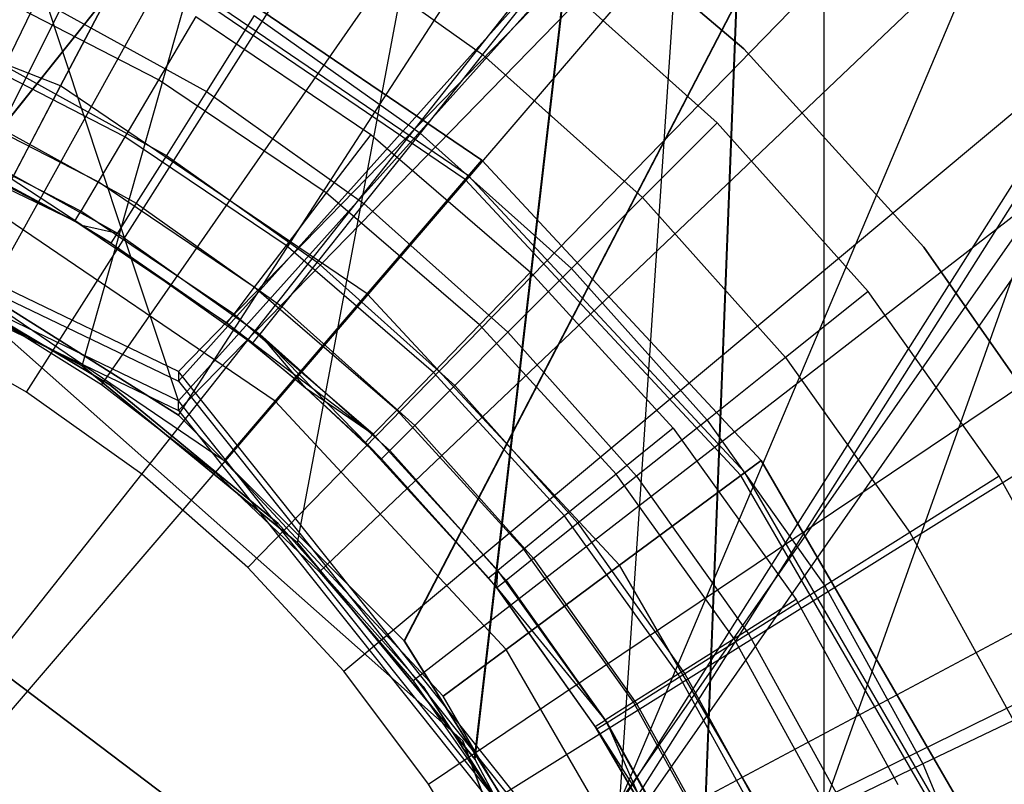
# Model space of a CAD drawing. Extents: x 0.1 to 16.1, y -7 to 7.
# Tile 70 of 108: x 8.234 to 8.441, y 0.161 to 0.322. Entities that reach past the tile are written whole.
import ezdxf

# ---------------------------------------------------------------- set-up
doc = ezdxf.new("R2010")
doc.units = 0
doc.header["$LTSCALE"] = 2.54
doc.layers.get('0').update_dxf_attribs({"color": 13, "linetype": 'CONTINUOUS'})

# ---------------------------------------------------------------- blocks, each defined once
blk = doc.blocks.new('DROPS_WOOD_C_PM_STL')
at = {"color": 0}
for p, q in [((8.26705, 0.24817, 29.36883), (8.81815, 0.81361, 29.40106)), ((8.26705, 0.24817, 29.36883), (8.81815, 0.81361, 29.40106)), ((8.35029, 0.14379, 29.37116), (8.81815, 0.81361, 29.40106)), ((8.35029, 0.14379, 29.37116), (8.81815, 0.81361, 29.40106)), ((8.26705, 0.24611, 33.37102), (8.77459, 0.81153, 33.4277)), ((8.26705, 0.24611, 33.37102), (8.77459, 0.81153, 33.4277)), ((8.35029, 0.14172, 33.37573), (8.77459, 0.81153, 33.4277)), ((8.35029, 0.14172, 33.37573), (8.77459, 0.81153, 33.4277)), ((8.26705, 0.24199, 41.36227), (8.08, 0.80744, 41.36693)), ((8.26705, 0.24199, 41.36227), (8.08, 0.80744, 41.36693)), ((8.26705, 0.24199, 41.36227), (8.77459, 0.80747, 41.30617)), ((8.26705, 0.24199, 41.36227), (8.77459, 0.80747, 41.30617)), ((8.35029, 0.13761, 41.35745), (8.77459, 0.80747, 41.30617)), ((8.35029, 0.13761, 41.35745), (8.77459, 0.80747, 41.30617)), ((8.21007, 0.27479, 16.35262), (8.63361, 0.80445, 16.3768)), ((8.21007, 0.27479, 16.35262), (8.63361, 0.80445, 16.3768)), ((8.21016, 0.27475, 28.3498), (8.63361, 0.80445, 28.32561)), ((8.21016, 0.27475, 28.3498), (8.63361, 0.80445, 28.32561)), ((8.81815, 0.8054, 45.33281), (8.26705, 0.23993, 45.36446)), ((8.81815, 0.8054, 45.33281), (8.26705, 0.23993, 45.36446)), ((8.26705, 0.239, 16.35412), (8.63361, 0.80445, 16.3768)), ((8.26705, 0.239, 16.35412), (8.63361, 0.80445, 16.3768)), ((8.26705, 0.239, 28.34829), (8.63361, 0.80445, 28.32561)), ((8.26705, 0.239, 28.34829), (8.63361, 0.80445, 28.32561)), ((8.31455, 0.1915, 16.35579), (8.63361, 0.80445, 16.3768)), ((8.31455, 0.1915, 16.35579), (8.63361, 0.80445, 16.3768)), ((8.31462, 0.19141, 28.34662), (8.63361, 0.80445, 28.32561)), ((8.31462, 0.19141, 28.34662), (8.63361, 0.80445, 28.32561)), ((8.35029, 0.13555, 45.36202), (8.81815, 0.8054, 45.33281)), ((8.35029, 0.13555, 45.36202), (8.81815, 0.8054, 45.33281)), ((8.35029, 0.13462, 16.3573), (8.63361, 0.80445, 16.3768)), ((8.35029, 0.13462, 16.3573), (8.63361, 0.80445, 16.3768)), ((8.35029, 0.13462, 28.34512), (8.63361, 0.80445, 28.32561)), ((8.35029, 0.13462, 28.34512), (8.63361, 0.80445, 28.32561)), ((8.63361, 0.80445, 16.3768), (8.3725, 0.07111, 16.35834)), ((8.63361, 0.80445, 16.3768), (8.3725, 0.07111, 16.35834)), ((8.24675, 0.24939, 40.87293), (8.40294, 0.8, 40.86198)), ((8.24675, 0.24939, 40.87293), (8.40294, 0.8, 40.86198)), ((8.24676, 0.24938, 33.88088), (8.40294, 0.8, 33.89184)), ((8.24676, 0.24938, 33.88088), (8.40294, 0.8, 33.89184)), ((8.29213, 0.21213, 33.88334), (8.40294, 0.8, 33.89184)), ((8.29213, 0.21213, 33.88334), (8.40294, 0.8, 33.89184)), ((8.29213, 0.21213, 40.87047), (8.40294, 0.8, 40.86198)), ((8.29213, 0.21213, 40.87047), (8.40294, 0.8, 40.86198)), ((8.32939, 0.16674, 40.86801), (8.40294, 0.8, 40.86198)), ((8.32939, 0.16674, 40.86801), (8.40294, 0.8, 40.86198)), ((8.32953, 0.16654, 33.88582), (8.40294, 0.8, 33.89184)), ((8.32953, 0.16654, 33.88582), (8.40294, 0.8, 33.89184)), ((8.35716, 0.11481, 33.8879), (8.40294, 0.8, 33.89184)), ((8.35716, 0.11481, 33.8879), (8.40294, 0.8, 33.89184)), ((8.35716, 0.11481, 40.86592), (8.40294, 0.8, 40.86198)), ((8.35716, 0.11481, 40.86592), (8.40294, 0.8, 40.86198)), ((8.37418, 0.0588, 40.86452), (8.40294, 0.8, 40.86198)), ((8.37418, 0.0588, 40.86452), (8.40294, 0.8, 40.86198)), ((8.40294, 0.8, 33.89184), (8.37425, 0.05845, 33.8893)), ((8.40294, 0.8, 33.89184), (8.37425, 0.05845, 33.8893)), ((8.40294, 0.8, 33.89184), (8.40294, 0, 33.89184)), ((8.40294, 0.8, 33.89184), (8.40294, 0, 33.89184)), ((8.40294, 0.8, 40.86198), (8.40294, 0, 40.86198)), ((8.40294, 0.8, 40.86198), (8.40294, 0, 40.86198)), ((8.3694, 0.52139, 2.22278), (8.22513, 0.26148, 2.19005)), ((8.3694, 0.52139, 2.22278), (8.22513, 0.26148, 2.19005)), ((8.20919, 0.25847, 2.28963), (8.33763, 0.51544, 2.32083)), ((8.20919, 0.25847, 2.28963), (8.33763, 0.51544, 2.32083)), ((8.42066, 0.48944, 2.22278), (8.25084, 0.24545, 2.19005)), ((8.42066, 0.48944, 2.22278), (8.25084, 0.24545, 2.19005)), ((8.23508, 0.24382, 2.28963), (8.38926, 0.48621, 2.32083)), ((8.23508, 0.24382, 2.28963), (8.38926, 0.48621, 2.32083)), ((8.46843, 0.45246, 2.22278), (8.2748, 0.22691, 2.19005)), ((8.46843, 0.45246, 2.22278), (8.2748, 0.22691, 2.19005)), ((8.25933, 0.22658, 2.28963), (8.43762, 0.45184, 2.32083)), ((8.25933, 0.22658, 2.28963), (8.43762, 0.45184, 2.32083)), ((8.28168, 0.20694, 2.28963), (8.48218, 0.41267, 2.32083)), ((8.28168, 0.20694, 2.28963), (8.48218, 0.41267, 2.32083)), ((8.51221, 0.41085, 2.22278), (8.29675, 0.20604, 2.19005)), ((8.51221, 0.41085, 2.22278), (8.29675, 0.20604, 2.19005)), ((8.30189, 0.18511, 2.28963), (8.52248, 0.36913, 2.32083)), ((8.30189, 0.18511, 2.28963), (8.52248, 0.36913, 2.32083)), ((8.55156, 0.36501, 2.22278), (8.31649, 0.18305, 2.19005)), ((8.55156, 0.36501, 2.22278), (8.31649, 0.18305, 2.19005)), ((8.3861, 0.31607, 41.34971), (8.34317, 0.35262, 41.34971)), ((8.34317, 0.35262, 40.84971), (8.3861, 0.31607, 40.84971)), ((8.3861, 0.31607, 41.34971), (8.34317, 0.35262, 41.34971)), ((8.34317, 0.35262, 40.84971), (8.3861, 0.31607, 40.84971)), ((8.3861, 0.31607, 33.88877), (8.34317, 0.35262, 33.88877)), ((8.34317, 0.35262, 33.38877), (8.3861, 0.31607, 33.38877)), ((8.3861, 0.31607, 33.88877), (8.34317, 0.35262, 33.88877)), ((8.34317, 0.35262, 33.38877), (8.3861, 0.31607, 33.38877)), ((8.24224, 0.30832, 213.31155), (8.25952, 0.34115, 213.30308)), ((8.24224, 0.30832, 213.31155), (8.25952, 0.34115, 213.30308)), ((8.25952, 0.34115, 213.47407), (8.24224, 0.30832, 213.4656)), ((8.25952, 0.34115, 213.47407), (8.24224, 0.30832, 213.4656)), ((8.25952, 0.34115, 213.38308), (8.33093, 0.29265, 213.38308)), ((8.33093, 0.29265, 213.30308), (8.25952, 0.34115, 213.30308)), ((8.25952, 0.34115, 213.47407), (8.33093, 0.29265, 213.47407)), ((8.33093, 0.29265, 213.30308), (8.25952, 0.34115, 213.30308)), ((8.25952, 0.34115, 213.47407), (8.33093, 0.29265, 213.47407)), ((8.33093, 0.29265, 213.39407), (8.25952, 0.34115, 213.39407)), ((8.33093, 0.29265, 213.39407), (8.25952, 0.34115, 213.39407)), ((8.25952, 0.34115, 213.38308), (8.33093, 0.29265, 213.38308)), ((8.29427, 0.34102, 14.94223), (8.33111, 0.31488, 14.94223)), ((8.29427, 0.34102, 14.94223), (8.33111, 0.31488, 14.94223)), ((8.24224, 0.30832, 213.31155), (8.16957, 0.33669, 213.31155)), ((8.24224, 0.30832, 213.31155), (8.16957, 0.33669, 213.31155)), ((8.24224, 0.30832, 213.4656), (8.16957, 0.33669, 213.4656)), ((8.24224, 0.30832, 213.4656), (8.16957, 0.33669, 213.4656)), ((8.32744, 0.28858, 213.38735), (8.25702, 0.3364, 213.38735)), ((8.32744, 0.28858, 213.38735), (8.25702, 0.3364, 213.38735)), ((8.32813, 0.28938, 213.39202), (8.25752, 0.33734, 213.39202)), ((8.32813, 0.28938, 213.39202), (8.25752, 0.33734, 213.39202)), ((8.34498, 0.33228, 14.93972), (8.33111, 0.31488, 14.94223)), ((8.34498, 0.33228, 14.93972), (8.33111, 0.31488, 14.94223)), ((8.38052, 0.30052, 14.93972), (8.34498, 0.33228, 14.93972)), ((8.38052, 0.30052, 14.93972), (8.34498, 0.33228, 14.93972)), ((8.26284, 0.30959, 16.33728), (8.22494, 0.32904, 16.33728)), ((8.26284, 0.30959, 16.33728), (8.22494, 0.32904, 16.33728)), ((8.23735, 0.32674, 14.96154), (8.23048, 0.31247, 14.97738)), ((8.23735, 0.32674, 14.96154), (8.23048, 0.31247, 14.97738)), ((8.23735, 0.32674, 14.96154), (8.27294, 0.30707, 14.96154)), ((8.23735, 0.32674, 14.96154), (8.27294, 0.30707, 14.96154)), ((8.2707, 0.32289, 16.33972), (8.26284, 0.30959, 16.33728)), ((8.2707, 0.32289, 16.33972), (8.26284, 0.30959, 16.33728)), ((8.2707, 0.32289, 16.33972), (8.30755, 0.29807, 16.33972)), ((8.2707, 0.32289, 16.33972), (8.30755, 0.29807, 16.33972)), ((8.28303, 0.32312, 14.94963), (8.27294, 0.30707, 14.96154)), ((8.28303, 0.32312, 14.94963), (8.27294, 0.30707, 14.96154)), ((8.28303, 0.32312, 14.94963), (8.31793, 0.29836, 14.94963)), ((8.28303, 0.32312, 14.94963), (8.31793, 0.29836, 14.94963)), ((8.31974, 0.16131, 2.28963), (8.55809, 0.32168, 2.32083)), ((8.31974, 0.16131, 2.28963), (8.55809, 0.32168, 2.32083)), ((8.25575, 0.29759, 16.33018), (8.21932, 0.31628, 16.33018)), ((8.25575, 0.29759, 16.33018), (8.21932, 0.31628, 16.33018)), ((8.58606, 0.31543, 2.22278), (8.33379, 0.15819, 2.19005)), ((8.58606, 0.31543, 2.22278), (8.33379, 0.15819, 2.19005)), ((8.42401, 0.27434, 41.34971), (8.3861, 0.31607, 41.34971)), ((8.3861, 0.31607, 40.84971), (8.42401, 0.27434, 40.84971)), ((8.3861, 0.31607, 41.34971), (8.3861, 0.31607, 40.84971)), ((8.42401, 0.27434, 41.34971), (8.3861, 0.31607, 41.34971)), ((8.3861, 0.31607, 40.84971), (8.42401, 0.27434, 40.84971)), ((8.3861, 0.31607, 41.34971), (8.3861, 0.31607, 40.84971)), ((8.42401, 0.27434, 33.88877), (8.3861, 0.31607, 33.88877)), ((8.3861, 0.31607, 33.38877), (8.42401, 0.27434, 33.38877)), ((8.3861, 0.31607, 33.88877), (8.3861, 0.31607, 33.38877)), ((8.42401, 0.27434, 33.88877), (8.3861, 0.31607, 33.88877)), ((8.3861, 0.31607, 33.38877), (8.42401, 0.27434, 33.38877)), ((8.3861, 0.31607, 33.88877), (8.3861, 0.31607, 33.38877)), ((8.33111, 0.31488, 14.94223), (8.31793, 0.29836, 14.94963)), ((8.33111, 0.31488, 14.94223), (8.31793, 0.29836, 14.94963)), ((8.33111, 0.31488, 14.94223), (8.36479, 0.28479, 14.94223)), ((8.33111, 0.31488, 14.94223), (8.36479, 0.28479, 14.94223)), ((8.23048, 0.31247, 14.97738), (8.26452, 0.29366, 14.97738)), ((8.23048, 0.31247, 14.97738), (8.26452, 0.29366, 14.97738)), ((8.26284, 0.30959, 16.33728), (8.25575, 0.29759, 16.33018)), ((8.26284, 0.30959, 16.33728), (8.25575, 0.29759, 16.33018)), ((8.29817, 0.28579, 16.33728), (8.26284, 0.30959, 16.33728)), ((8.29817, 0.28579, 16.33728), (8.26284, 0.30959, 16.33728)), ((8.22839, 0.28199, 213.33528), (8.24224, 0.30832, 213.31155)), ((8.22839, 0.28199, 213.33528), (8.24224, 0.30832, 213.31155)), ((8.24224, 0.30832, 213.4656), (8.22839, 0.28199, 213.44189)), ((8.24224, 0.30832, 213.4656), (8.22839, 0.28199, 213.44189)), ((8.30678, 0.26449, 213.31155), (8.24224, 0.30832, 213.31155)), ((8.30678, 0.26449, 213.31155), (8.24224, 0.30832, 213.31155)), ((8.30678, 0.26449, 213.4656), (8.24224, 0.30832, 213.4656)), ((8.30678, 0.26449, 213.4656), (8.24224, 0.30832, 213.4656)), ((8.27294, 0.30707, 14.96154), (8.26452, 0.29366, 14.97738)), ((8.27294, 0.30707, 14.96154), (8.26452, 0.29366, 14.97738)), ((8.27294, 0.30707, 14.96154), (8.30611, 0.28353, 14.96154)), ((8.27294, 0.30707, 14.96154), (8.30611, 0.28353, 14.96154)), ((8.26705, 0.24817, 29.36883), (8.14676, 0.3061, 29.36695)), ((8.26705, 0.24817, 29.36883), (8.14676, 0.3061, 29.36695)), ((8.25013, 0.28806, 16.31911), (8.21486, 0.30616, 16.31911)), ((8.25013, 0.28806, 16.31911), (8.21486, 0.30616, 16.31911)), ((8.14676, 0.30404, 33.36723), (8.26705, 0.24611, 33.37102)), ((8.14676, 0.30404, 33.36723), (8.26705, 0.24611, 33.37102)), ((8.24527, 0.27984, 16.28972), (8.1942, 0.30428, 15.03972)), ((8.24527, 0.27984, 16.28972), (8.1942, 0.30428, 15.03972)), ((8.22531, 0.30174, 14.99634), (8.25818, 0.28357, 14.99634)), ((8.22531, 0.30174, 14.99634), (8.25818, 0.28357, 14.99634)), ((8.26705, 0.24199, 41.36227), (8.14676, 0.29992, 41.36612)), ((8.26705, 0.24199, 41.36227), (8.14676, 0.29992, 41.36612)), ((8.24652, 0.28195, 16.30518), (8.212, 0.29966, 16.30518)), ((8.24652, 0.28195, 16.30518), (8.212, 0.29966, 16.30518)), ((8.38052, 0.30052, 14.93972), (8.36479, 0.28479, 14.94223)), ((8.38052, 0.30052, 14.93972), (8.36479, 0.28479, 14.94223)), ((8.41228, 0.26498, 14.93972), (8.38052, 0.30052, 14.93972)), ((8.41228, 0.26498, 14.93972), (8.38052, 0.30052, 14.93972)), ((8.14676, 0.29786, 45.36639), (8.26705, 0.23993, 45.36446)), ((8.14676, 0.29786, 45.36639), (8.26705, 0.23993, 45.36446)), ((8.24527, 0.27984, 16.28972), (8.21101, 0.29742, 16.28972)), ((8.24527, 0.27984, 16.28972), (8.21101, 0.29742, 16.28972)), ((8.25575, 0.29759, 16.33018), (8.25013, 0.28806, 16.31911)), ((8.25575, 0.29759, 16.33018), (8.25013, 0.28806, 16.31911)), ((8.28972, 0.27471, 16.33018), (8.25575, 0.29759, 16.33018)), ((8.28972, 0.27471, 16.33018), (8.25575, 0.29759, 16.33018)), ((8.30755, 0.29807, 16.33972), (8.29817, 0.28579, 16.33728)), ((8.30755, 0.29807, 16.33972), (8.29817, 0.28579, 16.33728)), ((8.31793, 0.29836, 14.94963), (8.30611, 0.28353, 14.96154)), ((8.31793, 0.29836, 14.94963), (8.30611, 0.28353, 14.96154)), ((8.30755, 0.29807, 16.33972), (8.34121, 0.26907, 16.33972)), ((8.30755, 0.29807, 16.33972), (8.34121, 0.26907, 16.33972)), ((8.31793, 0.29836, 14.94963), (8.34984, 0.26984, 14.94963)), ((8.31793, 0.29836, 14.94963), (8.34984, 0.26984, 14.94963)), ((8.24669, 0.279, 15.03972), (8.2221, 0.29507, 15.01747)), ((8.2221, 0.29507, 15.01747), (8.25424, 0.27731, 15.01747)), ((8.24669, 0.279, 15.03972), (8.2221, 0.29507, 15.01747)), ((8.2221, 0.29507, 15.01747), (8.25424, 0.27731, 15.01747)), ((8.22101, 0.29281, 15.03972), (8.24527, 0.27984, 16.28972)), ((8.22101, 0.29281, 15.03972), (8.24669, 0.279, 15.03972)), ((8.22101, 0.29281, 15.03972), (8.24527, 0.27984, 16.28972)), ((8.22101, 0.29281, 15.03972), (8.24669, 0.279, 15.03972)), ((8.26452, 0.29366, 14.97738), (8.25818, 0.28357, 14.99634)), ((8.26452, 0.29366, 14.97738), (8.25818, 0.28357, 14.99634)), ((8.26452, 0.29366, 14.97738), (8.29624, 0.27115, 14.97738)), ((8.26452, 0.29366, 14.97738), (8.29624, 0.27115, 14.97738)), ((8.30678, 0.26449, 213.31155), (8.33093, 0.29265, 213.30308)), ((8.30678, 0.26449, 213.31155), (8.33093, 0.29265, 213.30308)), ((8.33093, 0.29265, 213.47407), (8.30678, 0.26449, 213.4656)), ((8.33093, 0.29265, 213.47407), (8.30678, 0.26449, 213.4656)), ((8.33093, 0.29265, 213.38308), (8.32744, 0.28858, 213.38735)), ((8.33093, 0.29265, 213.38308), (8.32744, 0.28858, 213.38735)), ((8.32813, 0.28938, 213.39202), (8.33093, 0.29265, 213.39407)), ((8.32813, 0.28938, 213.39202), (8.33093, 0.29265, 213.39407)), ((8.33093, 0.29265, 213.38308), (8.38976, 0.22947, 213.38308)), ((8.38976, 0.22947, 213.30308), (8.33093, 0.29265, 213.30308)), ((8.33093, 0.29265, 213.47407), (8.38976, 0.22947, 213.47407)), ((8.38976, 0.22947, 213.30308), (8.33093, 0.29265, 213.30308)), ((8.33093, 0.29265, 213.47407), (8.38976, 0.22947, 213.47407)), ((8.38976, 0.22947, 213.39407), (8.33093, 0.29265, 213.39407)), ((8.38976, 0.22947, 213.39407), (8.33093, 0.29265, 213.39407)), ((8.33093, 0.29265, 213.38308), (8.38976, 0.22947, 213.38308)), ((8.32744, 0.28858, 213.38735), (8.32813, 0.28938, 213.39202)), ((8.32744, 0.28858, 213.38735), (8.32813, 0.28938, 213.39202)), ((8.38545, 0.22628, 213.38735), (8.32744, 0.28858, 213.38735)), ((8.38545, 0.22628, 213.38735), (8.32744, 0.28858, 213.38735)), ((8.38631, 0.22691, 213.39202), (8.32813, 0.28938, 213.39202)), ((8.38631, 0.22691, 213.39202), (8.32813, 0.28938, 213.39202)), ((8.25013, 0.28806, 16.31911), (8.24652, 0.28195, 16.30518)), ((8.25013, 0.28806, 16.31911), (8.24652, 0.28195, 16.30518)), ((8.283, 0.26592, 16.31911), (8.25013, 0.28806, 16.31911)), ((8.283, 0.26592, 16.31911), (8.25013, 0.28806, 16.31911)), ((8.29817, 0.28579, 16.33728), (8.28972, 0.27471, 16.33018)), ((8.29817, 0.28579, 16.33728), (8.28972, 0.27471, 16.33018)), ((8.33044, 0.25798, 16.33728), (8.29817, 0.28579, 16.33728)), ((8.33044, 0.25798, 16.33728), (8.29817, 0.28579, 16.33728)), ((8.36479, 0.28479, 14.94223), (8.34984, 0.26984, 14.94963)), ((8.36479, 0.28479, 14.94223), (8.34984, 0.26984, 14.94963)), ((8.36479, 0.28479, 14.94223), (8.39488, 0.25111, 14.94223)), ((8.36479, 0.28479, 14.94223), (8.39488, 0.25111, 14.94223)), ((8.28742, 0.2419, 213.33528), (8.22839, 0.28199, 213.33528)), ((8.28742, 0.2419, 213.33528), (8.22839, 0.28199, 213.33528)), ((8.28742, 0.2419, 213.44189), (8.22839, 0.28199, 213.44189)), ((8.28742, 0.2419, 213.44189), (8.22839, 0.28199, 213.44189)), ((8.25818, 0.28357, 14.99634), (8.25424, 0.27731, 15.01747)), ((8.25818, 0.28357, 14.99634), (8.25424, 0.27731, 15.01747)), ((8.25818, 0.28357, 14.99634), (8.28881, 0.26184, 14.99634)), ((8.25818, 0.28357, 14.99634), (8.28881, 0.26184, 14.99634)), ((8.30611, 0.28353, 14.96154), (8.29624, 0.27115, 14.97738)), ((8.30611, 0.28353, 14.96154), (8.29624, 0.27115, 14.97738)), ((8.30611, 0.28353, 14.96154), (8.33643, 0.25643, 14.96154)), ((8.30611, 0.28353, 14.96154), (8.33643, 0.25643, 14.96154)), ((8.24527, 0.27984, 16.28972), (8.24652, 0.28195, 16.30518)), ((8.24527, 0.27984, 16.28972), (8.24652, 0.28195, 16.30518)), ((8.27869, 0.26027, 16.30518), (8.24652, 0.28195, 16.30518)), ((8.27869, 0.26027, 16.30518), (8.24652, 0.28195, 16.30518)), ((8.24669, 0.279, 15.03972), (8.24527, 0.27984, 16.28972)), ((8.24669, 0.279, 15.03972), (8.24527, 0.27984, 16.28972)), ((8.25291, 0.27519, 15.03972), (8.24527, 0.27984, 16.28972)), ((8.25291, 0.27519, 15.03972), (8.24527, 0.27984, 16.28972)), ((8.27721, 0.25833, 16.28972), (8.24527, 0.27984, 16.28972)), ((8.27721, 0.25833, 16.28972), (8.24527, 0.27984, 16.28972)), ((8.24669, 0.279, 15.03972), (8.25291, 0.27519, 15.03972)), ((8.24669, 0.279, 15.03972), (8.25291, 0.27519, 15.03972)), ((8.24669, 0.279, 15.03972), (8.25424, 0.27731, 15.01747)), ((8.24669, 0.279, 15.03972), (8.25424, 0.27731, 15.01747)), ((8.24676, 0.24938, 33.88088), (8.1948, 0.27716, 33.87879)), ((8.1948, 0.27716, 40.87502), (8.24675, 0.24939, 40.87293)), ((8.1948, 0.27716, 40.87502), (8.24675, 0.24939, 40.87293)), ((8.24676, 0.24938, 33.88088), (8.1948, 0.27716, 33.87879)), ((8.25291, 0.27519, 15.03972), (8.25424, 0.27731, 15.01747)), ((8.25291, 0.27519, 15.03972), (8.25424, 0.27731, 15.01747)), ((8.25424, 0.27731, 15.01747), (8.2842, 0.25606, 15.01747)), ((8.25424, 0.27731, 15.01747), (8.2842, 0.25606, 15.01747)), ((8.26705, 0.239, 16.35412), (8.21007, 0.27479, 16.35262)), ((8.26705, 0.239, 16.35412), (8.21007, 0.27479, 16.35262)), ((8.21016, 0.27475, 28.3498), (8.26705, 0.239, 28.34829)), ((8.21016, 0.27475, 28.3498), (8.26705, 0.239, 28.34829)), ((8.25291, 0.27519, 15.03972), (8.27721, 0.25833, 16.28972)), ((8.25291, 0.27519, 15.03972), (8.27721, 0.25833, 16.28972)), ((8.25291, 0.27519, 15.03972), (8.28263, 0.2541, 15.03972)), ((8.25291, 0.27519, 15.03972), (8.28263, 0.2541, 15.03972)), ((8.28972, 0.27471, 16.33018), (8.283, 0.26592, 16.31911)), ((8.28972, 0.27471, 16.33018), (8.283, 0.26592, 16.31911)), ((8.32074, 0.24798, 16.33018), (8.28972, 0.27471, 16.33018)), ((8.32074, 0.24798, 16.33018), (8.28972, 0.27471, 16.33018)), ((8.45626, 0.22809, 41.34971), (8.42401, 0.27434, 41.34971)), ((8.42401, 0.27434, 40.84971), (8.45626, 0.22809, 40.84971)), ((8.42401, 0.27434, 41.34971), (8.42401, 0.27434, 40.84971)), ((8.45626, 0.22809, 41.34971), (8.42401, 0.27434, 41.34971)), ((8.42401, 0.27434, 40.84971), (8.45626, 0.22809, 40.84971)), ((8.42401, 0.27434, 41.34971), (8.42401, 0.27434, 40.84971)), ((8.45626, 0.22809, 33.88877), (8.42401, 0.27434, 33.88877)), ((8.42401, 0.27434, 33.38877), (8.45626, 0.22809, 33.38877)), ((8.42401, 0.27434, 33.88877), (8.42401, 0.27434, 33.38877)), ((8.45626, 0.22809, 33.88877), (8.42401, 0.27434, 33.88877)), ((8.42401, 0.27434, 33.38877), (8.45626, 0.22809, 33.38877)), ((8.42401, 0.27434, 33.88877), (8.42401, 0.27434, 33.38877)), ((8.29624, 0.27115, 14.97738), (8.28881, 0.26184, 14.99634)), ((8.29624, 0.27115, 14.97738), (8.28881, 0.26184, 14.99634)), ((8.29624, 0.27115, 14.97738), (8.32524, 0.24524, 14.97738)), ((8.29624, 0.27115, 14.97738), (8.32524, 0.24524, 14.97738)), ((8.33506, 0.1358, 2.28963), (8.58863, 0.27082, 2.32083)), ((8.33506, 0.1358, 2.28963), (8.58863, 0.27082, 2.32083)), ((8.34984, 0.26984, 14.94963), (8.33643, 0.25643, 14.96154)), ((8.34984, 0.26984, 14.94963), (8.33643, 0.25643, 14.96154)), ((8.34984, 0.26984, 14.94963), (8.37836, 0.23793, 14.94963)), ((8.34984, 0.26984, 14.94963), (8.37836, 0.23793, 14.94963)), ((8.21312, 0.26885, 41.34971), (8.2526, 0.24538, 41.34971)), ((8.2526, 0.24538, 40.84971), (8.21312, 0.26885, 40.84971)), ((8.2526, 0.24538, 40.84971), (8.21312, 0.26885, 40.84971)), ((8.21312, 0.26885, 41.34971), (8.2526, 0.24538, 41.34971)), ((8.21312, 0.26885, 33.88877), (8.2526, 0.24538, 33.88877)), ((8.2526, 0.24538, 33.38877), (8.21312, 0.26885, 33.38877)), ((8.2526, 0.24538, 33.38877), (8.21312, 0.26885, 33.38877)), ((8.21312, 0.26885, 33.88877), (8.2526, 0.24538, 33.88877)), ((8.34121, 0.26907, 16.33972), (8.33044, 0.25798, 16.33728)), ((8.34121, 0.26907, 16.33972), (8.33044, 0.25798, 16.33728)), ((8.34121, 0.26907, 16.33972), (8.3712, 0.23628, 16.33972)), ((8.34121, 0.26907, 16.33972), (8.3712, 0.23628, 16.33972)), ((8.21942, 0.26564, 29.35812), (8.3269, 0.17042, 29.35812)), ((8.3269, 0.17042, 28.35812), (8.21942, 0.26564, 28.35812)), ((8.3269, 0.17042, 28.35812), (8.21942, 0.26564, 28.35812)), ((8.21942, 0.26564, 29.35812), (8.3269, 0.17042, 29.35812)), ((8.27667, 0.22937, 213.36956), (8.2207, 0.26738, 213.36956)), ((8.27667, 0.22937, 213.40759), (8.2207, 0.26738, 213.40759)), ((8.27667, 0.22937, 213.36956), (8.2207, 0.26738, 213.36956)), ((8.27667, 0.22937, 213.40759), (8.2207, 0.26738, 213.40759)), ((8.283, 0.26592, 16.31911), (8.27869, 0.26027, 16.30518)), ((8.283, 0.26592, 16.31911), (8.27869, 0.26027, 16.30518)), ((8.31303, 0.24004, 16.31911), (8.283, 0.26592, 16.31911)), ((8.31303, 0.24004, 16.31911), (8.283, 0.26592, 16.31911)), ((8.28742, 0.2419, 213.33528), (8.30678, 0.26449, 213.31155)), ((8.28742, 0.2419, 213.33528), (8.30678, 0.26449, 213.31155)), ((8.30678, 0.26449, 213.4656), (8.28742, 0.2419, 213.44189)), ((8.30678, 0.26449, 213.4656), (8.28742, 0.2419, 213.44189)), ((8.35995, 0.20739, 213.31155), (8.30678, 0.26449, 213.31155)), ((8.35995, 0.20739, 213.31155), (8.30678, 0.26449, 213.31155)), ((8.35995, 0.20739, 213.4656), (8.30678, 0.26449, 213.4656)), ((8.35995, 0.20739, 213.4656), (8.30678, 0.26449, 213.4656)), ((8.41228, 0.26498, 14.93972), (8.39488, 0.25111, 14.94223)), ((8.41228, 0.26498, 14.93972), (8.39488, 0.25111, 14.94223)), ((8.43986, 0.22611, 14.93972), (8.41228, 0.26498, 14.93972)), ((8.43986, 0.22611, 14.93972), (8.41228, 0.26498, 14.93972)), ((8.22513, 0.26148, 2.19005), (8.25084, 0.24545, 2.19005)), ((8.22513, 0.26148, 2.19005), (8.25084, 0.24545, 2.19005)), ((8.28881, 0.26184, 14.99634), (8.2842, 0.25606, 15.01747)), ((8.28881, 0.26184, 14.99634), (8.2842, 0.25606, 15.01747)), ((8.28881, 0.26184, 14.99634), (8.31681, 0.23681, 14.99634)), ((8.28881, 0.26184, 14.99634), (8.31681, 0.23681, 14.99634)), ((8.61538, 0.26262, 2.22278), (8.34849, 0.1317, 2.19005)), ((8.61538, 0.26262, 2.22278), (8.34849, 0.1317, 2.19005)), ((8.27721, 0.25833, 16.28972), (8.27869, 0.26027, 16.30518)), ((8.27721, 0.25833, 16.28972), (8.27869, 0.26027, 16.30518)), ((8.30808, 0.23495, 16.30518), (8.27869, 0.26027, 16.30518)), ((8.30808, 0.23495, 16.30518), (8.27869, 0.26027, 16.30518)), ((8.23508, 0.24382, 2.28963), (8.20919, 0.25847, 2.28963)), ((8.23508, 0.24382, 2.28963), (8.20919, 0.25847, 2.28963)), ((8.28263, 0.2541, 15.03972), (8.27721, 0.25833, 16.28972)), ((8.28263, 0.2541, 15.03972), (8.27721, 0.25833, 16.28972)), ((8.29383, 0.24475, 16.28972), (8.27721, 0.25833, 16.28972)), ((8.27721, 0.25833, 16.28972), (8.30808, 0.23495, 16.30518)), ((8.27721, 0.25833, 16.28972), (8.30808, 0.23495, 16.30518)), ((8.29383, 0.24475, 16.28972), (8.27721, 0.25833, 16.28972)), ((8.33044, 0.25798, 16.33728), (8.32074, 0.24798, 16.33018)), ((8.33044, 0.25798, 16.33728), (8.32074, 0.24798, 16.33018)), ((8.3592, 0.22655, 16.33728), (8.33044, 0.25798, 16.33728)), ((8.3592, 0.22655, 16.33728), (8.33044, 0.25798, 16.33728)), ((8.28263, 0.2541, 15.03972), (8.2842, 0.25606, 15.01747)), ((8.28263, 0.2541, 15.03972), (8.2842, 0.25606, 15.01747)), ((8.29383, 0.24475, 15.03972), (8.2842, 0.25606, 15.01747)), ((8.2842, 0.25606, 15.01747), (8.30981, 0.22981, 15.03972)), ((8.2842, 0.25606, 15.01747), (8.30981, 0.22981, 15.03972)), ((8.2842, 0.25606, 15.01747), (8.31158, 0.23158, 15.01747)), ((8.29383, 0.24475, 15.03972), (8.2842, 0.25606, 15.01747)), ((8.2842, 0.25606, 15.01747), (8.31158, 0.23158, 15.01747)), ((8.33643, 0.25643, 14.96154), (8.32524, 0.24524, 14.97738)), ((8.33643, 0.25643, 14.96154), (8.32524, 0.24524, 14.97738)), ((8.33643, 0.25643, 14.96154), (8.36353, 0.22611, 14.96154)), ((8.33643, 0.25643, 14.96154), (8.36353, 0.22611, 14.96154)), ((8.28263, 0.2541, 15.03972), (8.29383, 0.24475, 16.28972)), ((8.28263, 0.2541, 15.03972), (8.29383, 0.24475, 16.28972)), ((8.28263, 0.2541, 15.03972), (8.29383, 0.24475, 15.03972)), ((8.28263, 0.2541, 15.03972), (8.29383, 0.24475, 15.03972)), ((8.39488, 0.25111, 14.94223), (8.37836, 0.23793, 14.94963)), ((8.39488, 0.25111, 14.94223), (8.37836, 0.23793, 14.94963)), ((8.39488, 0.25111, 14.94223), (8.42102, 0.21427, 14.94223)), ((8.39488, 0.25111, 14.94223), (8.42102, 0.21427, 14.94223)), ((8.24675, 0.24939, 40.87293), (8.29213, 0.21213, 40.87047)), ((8.24675, 0.24939, 40.87293), (8.29213, 0.21213, 40.87047)), ((8.24675, 0.24939, 40.87293), (8.24676, 0.24938, 33.88088)), ((8.24675, 0.24939, 40.87293), (8.24676, 0.24938, 33.88088)), ((8.29213, 0.21213, 33.88334), (8.24676, 0.24938, 33.88088)), ((8.29213, 0.21213, 33.88334), (8.24676, 0.24938, 33.88088)), ((8.35029, 0.14379, 29.37116), (8.26705, 0.24817, 29.36883)), ((8.26705, 0.24817, 29.36883), (8.26705, 0.24611, 33.37102)), ((8.35029, 0.14379, 29.37116), (8.26705, 0.24817, 29.36883)), ((8.26705, 0.24817, 29.36883), (8.26705, 0.24611, 33.37102)), ((8.32074, 0.24798, 16.33018), (8.31303, 0.24004, 16.31911)), ((8.32074, 0.24798, 16.33018), (8.31303, 0.24004, 16.31911)), ((8.34837, 0.21777, 16.33018), (8.32074, 0.24798, 16.33018)), ((8.34837, 0.21777, 16.33018), (8.32074, 0.24798, 16.33018)), ((8.25084, 0.24545, 2.19005), (8.2748, 0.22691, 2.19005)), ((8.25084, 0.24545, 2.19005), (8.2748, 0.22691, 2.19005)), ((8.2526, 0.24538, 41.34971), (8.28803, 0.21616, 41.34971)), ((8.28803, 0.21616, 40.84971), (8.2526, 0.24538, 40.84971)), ((8.2526, 0.24538, 40.84971), (8.2526, 0.24538, 41.34971)), ((8.2526, 0.24538, 40.84971), (8.2526, 0.24538, 41.34971)), ((8.28803, 0.21616, 40.84971), (8.2526, 0.24538, 40.84971)), ((8.2526, 0.24538, 41.34971), (8.28803, 0.21616, 41.34971)), ((8.2526, 0.24538, 33.88877), (8.28803, 0.21616, 33.88877)), ((8.28803, 0.21616, 33.38877), (8.2526, 0.24538, 33.38877)), ((8.2526, 0.24538, 33.38877), (8.2526, 0.24538, 33.88877)), ((8.2526, 0.24538, 33.38877), (8.2526, 0.24538, 33.88877)), ((8.28803, 0.21616, 33.38877), (8.2526, 0.24538, 33.38877)), ((8.2526, 0.24538, 33.88877), (8.28803, 0.21616, 33.88877)), ((8.26705, 0.24611, 33.37102), (8.35029, 0.14172, 33.37573)), ((8.26705, 0.24611, 33.37102), (8.35029, 0.14172, 33.37573)), ((8.29383, 0.24475, 15.03972), (8.29383, 0.24475, 16.28972)), ((8.29383, 0.24475, 15.03972), (8.29383, 0.24475, 16.28972)), ((8.29383, 0.24475, 15.03972), (8.30638, 0.23319, 16.28972)), ((8.30638, 0.23319, 16.28972), (8.29383, 0.24475, 16.28972)), ((8.29383, 0.24475, 15.03972), (8.30638, 0.23319, 16.28972)), ((8.29383, 0.24475, 15.03972), (8.30981, 0.22981, 15.03972)), ((8.29383, 0.24475, 15.03972), (8.30981, 0.22981, 15.03972)), ((8.29383, 0.24475, 16.28972), (8.30808, 0.23495, 16.30518)), ((8.30638, 0.23319, 16.28972), (8.29383, 0.24475, 16.28972)), ((8.29383, 0.24475, 16.28972), (8.30808, 0.23495, 16.30518)), ((8.32524, 0.24524, 14.97738), (8.31681, 0.23681, 14.99634)), ((8.32524, 0.24524, 14.97738), (8.31681, 0.23681, 14.99634)), ((8.32524, 0.24524, 14.97738), (8.35115, 0.21624, 14.97738)), ((8.32524, 0.24524, 14.97738), (8.35115, 0.21624, 14.97738)), ((8.25933, 0.22658, 2.28963), (8.23508, 0.24382, 2.28963)), ((8.25933, 0.22658, 2.28963), (8.23508, 0.24382, 2.28963)), ((8.35029, 0.13761, 41.35745), (8.26705, 0.24199, 41.36227)), ((8.26705, 0.23993, 45.36446), (8.26705, 0.24199, 41.36227)), ((8.35029, 0.13761, 41.35745), (8.26705, 0.24199, 41.36227)), ((8.26705, 0.23993, 45.36446), (8.26705, 0.24199, 41.36227)), ((8.27667, 0.22937, 213.36956), (8.28742, 0.2419, 213.33528)), ((8.27667, 0.22937, 213.36956), (8.28742, 0.2419, 213.33528)), ((8.28742, 0.2419, 213.44189), (8.27667, 0.22937, 213.40759)), ((8.28742, 0.2419, 213.44189), (8.27667, 0.22937, 213.40759)), ((8.33605, 0.18968, 213.33528), (8.28742, 0.2419, 213.33528)), ((8.33605, 0.18968, 213.33528), (8.28742, 0.2419, 213.33528)), ((8.33605, 0.18968, 213.44189), (8.28742, 0.2419, 213.44189)), ((8.33605, 0.18968, 213.44189), (8.28742, 0.2419, 213.44189)), ((8.26705, 0.23993, 45.36446), (8.35029, 0.13555, 45.36202)), ((8.26705, 0.23993, 45.36446), (8.35029, 0.13555, 45.36202)), ((8.31455, 0.1915, 16.35579), (8.26705, 0.239, 16.35412)), ((8.26705, 0.239, 28.34829), (8.31462, 0.19141, 28.34662)), ((8.26705, 0.239, 28.34829), (8.31462, 0.19141, 28.34662)), ((8.26705, 0.239, 28.34829), (8.26705, 0.239, 16.35412)), ((8.31455, 0.1915, 16.35579), (8.26705, 0.239, 16.35412)), ((8.26705, 0.239, 28.34829), (8.26705, 0.239, 16.35412)), ((8.31303, 0.24004, 16.31911), (8.30808, 0.23495, 16.30518)), ((8.31303, 0.24004, 16.31911), (8.30808, 0.23495, 16.30518)), ((8.33979, 0.2108, 16.31911), (8.31303, 0.24004, 16.31911)), ((8.33979, 0.2108, 16.31911), (8.31303, 0.24004, 16.31911)), ((8.31681, 0.23681, 14.99634), (8.31158, 0.23158, 15.01747)), ((8.31681, 0.23681, 14.99634), (8.31158, 0.23158, 15.01747)), ((8.31681, 0.23681, 14.99634), (8.34184, 0.20881, 14.99634)), ((8.31681, 0.23681, 14.99634), (8.34184, 0.20881, 14.99634)), ((8.37836, 0.23793, 14.94963), (8.36353, 0.22611, 14.96154)), ((8.37836, 0.23793, 14.94963), (8.36353, 0.22611, 14.96154)), ((8.37836, 0.23793, 14.94963), (8.40312, 0.20303, 14.94963)), ((8.37836, 0.23793, 14.94963), (8.40312, 0.20303, 14.94963)), ((8.30638, 0.23319, 16.28972), (8.30808, 0.23495, 16.30518)), ((8.30638, 0.23319, 16.28972), (8.30808, 0.23495, 16.30518)), ((8.33427, 0.20632, 16.30518), (8.30808, 0.23495, 16.30518)), ((8.33427, 0.20632, 16.30518), (8.30808, 0.23495, 16.30518)), ((8.3712, 0.23628, 16.33972), (8.3592, 0.22655, 16.33728)), ((8.3712, 0.23628, 16.33972), (8.3592, 0.22655, 16.33728)), ((8.3712, 0.23628, 16.33972), (8.3971, 0.20018, 16.33972)), ((8.3712, 0.23628, 16.33972), (8.3971, 0.20018, 16.33972)), ((8.30981, 0.22981, 15.03972), (8.30638, 0.23319, 16.28972)), ((8.33237, 0.20478, 16.28972), (8.30638, 0.23319, 16.28972)), ((8.30981, 0.22981, 15.03972), (8.30638, 0.23319, 16.28972)), ((8.33237, 0.20478, 16.28972), (8.30638, 0.23319, 16.28972)), ((8.31158, 0.23158, 15.01747), (8.30981, 0.22981, 15.03972)), ((8.31158, 0.23158, 15.01747), (8.30981, 0.22981, 15.03972)), ((8.31158, 0.23158, 15.01747), (8.33605, 0.2042, 15.01747)), ((8.31158, 0.23158, 15.01747), (8.33605, 0.2042, 15.01747)), ((8.32278, 0.17986, 213.36956), (8.27667, 0.22937, 213.36956)), ((8.32278, 0.17986, 213.40759), (8.27667, 0.22937, 213.40759)), ((8.27667, 0.22937, 213.40759), (8.27667, 0.22937, 213.36956)), ((8.32278, 0.17986, 213.36956), (8.27667, 0.22937, 213.36956)), ((8.27667, 0.22937, 213.40759), (8.27667, 0.22937, 213.36956)), ((8.32278, 0.17986, 213.40759), (8.27667, 0.22937, 213.40759)), ((8.3341, 0.20263, 16.28972), (8.30981, 0.22981, 15.03972)), ((8.30981, 0.22981, 15.03972), (8.3341, 0.20263, 15.03972)), ((8.3341, 0.20263, 16.28972), (8.30981, 0.22981, 15.03972)), ((8.33237, 0.20478, 16.28972), (8.30981, 0.22981, 15.03972)), ((8.33237, 0.20478, 16.28972), (8.30981, 0.22981, 15.03972)), ((8.30981, 0.22981, 15.03972), (8.3341, 0.20263, 15.03972)), ((8.35995, 0.20739, 213.31155), (8.38976, 0.22947, 213.30308)), ((8.35995, 0.20739, 213.31155), (8.38976, 0.22947, 213.30308)), ((8.38976, 0.22947, 213.47407), (8.35995, 0.20739, 213.4656)), ((8.38976, 0.22947, 213.47407), (8.35995, 0.20739, 213.4656)), ((8.38976, 0.22947, 213.38308), (8.38545, 0.22628, 213.38735)), ((8.38976, 0.22947, 213.38308), (8.38545, 0.22628, 213.38735)), ((8.38631, 0.22691, 213.39202), (8.38976, 0.22947, 213.39407)), ((8.38631, 0.22691, 213.39202), (8.38976, 0.22947, 213.39407)), ((8.38976, 0.22947, 213.38308), (8.43306, 0.15479, 213.38308)), ((8.43306, 0.15479, 213.30308), (8.38976, 0.22947, 213.30308)), ((8.38976, 0.22947, 213.47407), (8.43306, 0.15479, 213.47407)), ((8.43306, 0.15479, 213.30308), (8.38976, 0.22947, 213.30308)), ((8.38976, 0.22947, 213.47407), (8.43306, 0.15479, 213.47407)), ((8.43306, 0.15479, 213.39407), (8.38976, 0.22947, 213.39407)), ((8.43306, 0.15479, 213.39407), (8.38976, 0.22947, 213.39407)), ((8.38976, 0.22947, 213.38308), (8.43306, 0.15479, 213.38308)), ((8.08, 0, 2.18815), (8.2748, 0.22691, 2.19005)), ((8.08, 0, 2.18815), (8.2748, 0.22691, 2.19005)), ((8.08, 0, 2.28825), (8.25933, 0.22658, 2.28963)), ((8.08, 0, 2.28825), (8.25933, 0.22658, 2.28963)), ((8.28168, 0.20694, 2.28963), (8.25933, 0.22658, 2.28963)), ((8.28168, 0.20694, 2.28963), (8.25933, 0.22658, 2.28963)), ((8.2748, 0.22691, 2.19005), (8.29675, 0.20604, 2.19005)), ((8.2748, 0.22691, 2.19005), (8.29675, 0.20604, 2.19005)), ((8.3592, 0.22655, 16.33728), (8.34837, 0.21777, 16.33018)), ((8.3592, 0.22655, 16.33728), (8.34837, 0.21777, 16.33018)), ((8.36353, 0.22611, 14.96154), (8.35115, 0.21624, 14.97738)), ((8.36353, 0.22611, 14.96154), (8.35115, 0.21624, 14.97738)), ((8.38403, 0.19194, 16.33728), (8.3592, 0.22655, 16.33728)), ((8.38403, 0.19194, 16.33728), (8.3592, 0.22655, 16.33728)), ((8.36353, 0.22611, 14.96154), (8.38707, 0.19294, 14.96154)), ((8.36353, 0.22611, 14.96154), (8.38707, 0.19294, 14.96154)), ((8.38545, 0.22628, 213.38735), (8.38631, 0.22691, 213.39202)), ((8.38545, 0.22628, 213.38735), (8.38631, 0.22691, 213.39202)), ((8.42815, 0.15264, 213.38735), (8.38545, 0.22628, 213.38735)), ((8.42815, 0.15264, 213.38735), (8.38545, 0.22628, 213.38735)), ((8.42912, 0.15307, 213.39202), (8.38631, 0.22691, 213.39202)), ((8.42912, 0.15307, 213.39202), (8.38631, 0.22691, 213.39202)), ((8.43986, 0.22611, 14.93972), (8.42102, 0.21427, 14.94223)), ((8.43986, 0.22611, 14.93972), (8.42102, 0.21427, 14.94223)), ((8.46291, 0.1844, 14.93972), (8.43986, 0.22611, 14.93972)), ((8.46291, 0.1844, 14.93972), (8.43986, 0.22611, 14.93972)), ((8.2701, 0.15455, 215.55796), (8.17651, 0.22519, 215.55796)), ((8.17651, 0.22519, 14.55795), (8.2701, 0.15455, 14.55795)), ((8.2701, 0.15455, 215.55796), (8.17651, 0.22519, 215.55796)), ((8.17651, 0.22519, 14.55795), (8.2701, 0.15455, 14.55795)), ((8.34837, 0.21777, 16.33018), (8.33979, 0.2108, 16.31911)), ((8.34837, 0.21777, 16.33018), (8.33979, 0.2108, 16.31911)), ((8.37225, 0.1845, 16.33018), (8.34837, 0.21777, 16.33018)), ((8.37225, 0.1845, 16.33018), (8.34837, 0.21777, 16.33018)), ((8.28803, 0.21616, 41.34971), (8.31859, 0.18187, 41.34971)), ((8.31859, 0.18187, 40.84971), (8.28803, 0.21616, 40.84971)), ((8.28803, 0.21616, 40.84971), (8.28803, 0.21616, 41.34971)), ((8.28803, 0.21616, 40.84971), (8.28803, 0.21616, 41.34971)), ((8.31859, 0.18187, 40.84971), (8.28803, 0.21616, 40.84971)), ((8.28803, 0.21616, 41.34971), (8.31859, 0.18187, 41.34971)), ((8.28803, 0.21616, 33.88877), (8.31859, 0.18187, 33.88877)), ((8.31859, 0.18187, 33.38877), (8.28803, 0.21616, 33.38877)), ((8.28803, 0.21616, 33.38877), (8.28803, 0.21616, 33.88877)), ((8.28803, 0.21616, 33.38877), (8.28803, 0.21616, 33.88877)), ((8.31859, 0.18187, 33.38877), (8.28803, 0.21616, 33.38877)), ((8.28803, 0.21616, 33.88877), (8.31859, 0.18187, 33.88877)), ((8.35115, 0.21624, 14.97738), (8.34184, 0.20881, 14.99634)), ((8.35115, 0.21624, 14.97738), (8.34184, 0.20881, 14.99634)), ((8.35115, 0.21624, 14.97738), (8.37366, 0.18452, 14.97738)), ((8.35115, 0.21624, 14.97738), (8.37366, 0.18452, 14.97738)), ((8.42102, 0.21427, 14.94223), (8.40312, 0.20303, 14.94963)), ((8.42102, 0.21427, 14.94223), (8.40312, 0.20303, 14.94963)), ((8.42102, 0.21427, 14.94223), (8.44286, 0.17475, 14.94223)), ((8.42102, 0.21427, 14.94223), (8.44286, 0.17475, 14.94223)), ((8.32953, 0.16654, 33.88582), (8.29213, 0.21213, 33.88334)), ((8.29213, 0.21213, 40.87047), (8.32939, 0.16674, 40.86801)), ((8.29213, 0.21213, 40.87047), (8.32939, 0.16674, 40.86801)), ((8.29213, 0.21213, 40.87047), (8.29213, 0.21213, 33.88334)), ((8.32953, 0.16654, 33.88582), (8.29213, 0.21213, 33.88334)), ((8.29213, 0.21213, 40.87047), (8.29213, 0.21213, 33.88334)), ((8.33979, 0.2108, 16.31911), (8.33427, 0.20632, 16.30518)), ((8.33979, 0.2108, 16.31911), (8.33427, 0.20632, 16.30518)), ((8.36289, 0.17859, 16.31911), (8.33979, 0.2108, 16.31911)), ((8.36289, 0.17859, 16.31911), (8.33979, 0.2108, 16.31911)), ((8.34184, 0.20881, 14.99634), (8.33605, 0.2042, 15.01747)), ((8.34184, 0.20881, 14.99634), (8.33605, 0.2042, 15.01747)), ((8.33605, 0.18968, 213.33528), (8.35995, 0.20739, 213.31155)), ((8.33605, 0.18968, 213.33528), (8.35995, 0.20739, 213.31155)), ((8.35995, 0.20739, 213.4656), (8.33605, 0.18968, 213.44189)), ((8.35995, 0.20739, 213.4656), (8.33605, 0.18968, 213.44189)), ((8.34184, 0.20881, 14.99634), (8.36357, 0.17818, 14.99634)), ((8.34184, 0.20881, 14.99634), (8.36357, 0.17818, 14.99634)), ((8.39908, 0.1399, 213.31155), (8.35995, 0.20739, 213.31155)), ((8.39908, 0.1399, 213.31155), (8.35995, 0.20739, 213.31155)), ((8.39908, 0.1399, 213.4656), (8.35995, 0.20739, 213.4656)), ((8.39908, 0.1399, 213.4656), (8.35995, 0.20739, 213.4656)), ((8.30189, 0.18511, 2.28963), (8.28168, 0.20694, 2.28963)), ((8.30189, 0.18511, 2.28963), (8.28168, 0.20694, 2.28963)), ((8.29675, 0.20604, 2.19005), (8.31649, 0.18305, 2.19005)), ((8.29675, 0.20604, 2.19005), (8.31649, 0.18305, 2.19005)), ((8.33237, 0.20478, 16.28972), (8.33427, 0.20632, 16.30518)), ((8.3341, 0.20263, 16.28972), (8.33427, 0.20632, 16.30518)), ((8.35689, 0.1748, 16.30518), (8.33427, 0.20632, 16.30518)), ((8.35689, 0.1748, 16.30518), (8.33427, 0.20632, 16.30518)), ((8.3341, 0.20263, 16.28972), (8.33237, 0.20478, 16.28972)), ((8.33605, 0.2042, 15.01747), (8.3341, 0.20263, 15.03972)), ((8.33605, 0.2042, 15.01747), (8.3341, 0.20263, 15.03972)), ((8.33605, 0.2042, 15.01747), (8.35731, 0.17424, 15.01747)), ((8.33605, 0.2042, 15.01747), (8.35731, 0.17424, 15.01747)), ((8.35482, 0.17349, 16.28972), (8.3341, 0.20263, 16.28972)), ((8.3341, 0.20263, 16.28972), (8.3341, 0.20263, 15.03972)), ((8.3341, 0.20263, 15.03972), (8.35518, 0.17291, 15.03972)), ((8.3341, 0.20263, 16.28972), (8.3341, 0.20263, 15.03972)), ((8.3341, 0.20263, 15.03972), (8.35518, 0.17291, 15.03972)), ((8.3341, 0.20263, 16.28972), (8.35689, 0.1748, 16.30518)), ((8.3341, 0.20263, 16.28972), (8.35689, 0.1748, 16.30518)), ((8.35482, 0.17349, 16.28972), (8.3341, 0.20263, 16.28972)), ((8.40312, 0.20303, 14.94963), (8.38707, 0.19294, 14.96154)), ((8.40312, 0.20303, 14.94963), (8.38707, 0.19294, 14.96154)), ((8.40312, 0.20303, 14.94963), (8.42382, 0.16558, 14.94963)), ((8.40312, 0.20303, 14.94963), (8.42382, 0.16558, 14.94963)), ((8.3971, 0.20018, 16.33972), (8.38403, 0.19194, 16.33728)), ((8.3971, 0.20018, 16.33972), (8.38403, 0.19194, 16.33728)), ((8.3971, 0.20018, 16.33972), (8.41855, 0.16127, 16.33972)), ((8.3971, 0.20018, 16.33972), (8.41855, 0.16127, 16.33972)), ((8.38707, 0.19294, 14.96154), (8.37366, 0.18452, 14.97738)), ((8.38707, 0.19294, 14.96154), (8.37366, 0.18452, 14.97738)), ((8.38707, 0.19294, 14.96154), (8.40674, 0.15735, 14.96154)), ((8.38707, 0.19294, 14.96154), (8.40674, 0.15735, 14.96154)), ((8.35029, 0.13462, 16.3573), (8.31455, 0.1915, 16.35579)), ((8.31462, 0.19141, 28.34662), (8.31455, 0.1915, 16.35579)), ((8.35029, 0.13462, 16.3573), (8.31455, 0.1915, 16.35579)), ((8.31462, 0.19141, 28.34662), (8.31455, 0.1915, 16.35579)), ((8.31462, 0.19141, 28.34662), (8.35029, 0.13462, 28.34512)), ((8.31462, 0.19141, 28.34662), (8.35029, 0.13462, 28.34512)), ((8.38403, 0.19194, 16.33728), (8.37225, 0.1845, 16.33018)), ((8.38403, 0.19194, 16.33728), (8.37225, 0.1845, 16.33018)), ((8.4046, 0.15463, 16.33728), (8.38403, 0.19194, 16.33728)), ((8.4046, 0.15463, 16.33728), (8.38403, 0.19194, 16.33728)), ((8.32278, 0.17986, 213.36956), (8.33605, 0.18968, 213.33528)), ((8.32278, 0.17986, 213.36956), (8.33605, 0.18968, 213.33528)), ((8.33605, 0.18968, 213.44189), (8.32278, 0.17986, 213.40759)), ((8.33605, 0.18968, 213.44189), (8.32278, 0.17986, 213.40759)), ((8.37184, 0.12795, 213.33528), (8.33605, 0.18968, 213.33528)), ((8.37184, 0.12795, 213.33528), (8.33605, 0.18968, 213.33528)), ((8.37184, 0.12795, 213.44189), (8.33605, 0.18968, 213.44189)), ((8.37184, 0.12795, 213.44189), (8.33605, 0.18968, 213.44189)), ((8.31974, 0.16131, 2.28963), (8.30189, 0.18511, 2.28963)), ((8.31974, 0.16131, 2.28963), (8.30189, 0.18511, 2.28963)), ((8.37366, 0.18452, 14.97738), (8.36357, 0.17818, 14.99634)), ((8.37366, 0.18452, 14.97738), (8.36357, 0.17818, 14.99634)), ((8.37366, 0.18452, 14.97738), (8.39247, 0.15048, 14.97738)), ((8.37366, 0.18452, 14.97738), (8.39247, 0.15048, 14.97738)), ((8.31649, 0.18305, 2.19005), (8.33379, 0.15819, 2.19005)), ((8.31649, 0.18305, 2.19005), (8.33379, 0.15819, 2.19005)), ((8.37225, 0.1845, 16.33018), (8.36289, 0.17859, 16.31911)), ((8.37225, 0.1845, 16.33018), (8.36289, 0.17859, 16.31911)), ((8.39202, 0.14864, 16.33018), (8.37225, 0.1845, 16.33018)), ((8.39202, 0.14864, 16.33018), (8.37225, 0.1845, 16.33018)), ((8.31859, 0.18187, 41.34971), (8.34355, 0.14332, 41.34971)), ((8.34355, 0.14332, 40.84971), (8.31859, 0.18187, 40.84971)), ((8.31859, 0.18187, 40.84971), (8.31859, 0.18187, 41.34971)), ((8.31859, 0.18187, 40.84971), (8.31859, 0.18187, 41.34971)), ((8.34355, 0.14332, 40.84971), (8.31859, 0.18187, 40.84971)), ((8.31859, 0.18187, 41.34971), (8.34355, 0.14332, 41.34971)), ((8.31859, 0.18187, 33.88877), (8.34355, 0.14332, 33.88877)), ((8.34355, 0.14332, 33.38877), (8.31859, 0.18187, 33.38877)), ((8.31859, 0.18187, 33.38877), (8.31859, 0.18187, 33.88877)), ((8.31859, 0.18187, 33.38877), (8.31859, 0.18187, 33.88877)), ((8.34355, 0.14332, 33.38877), (8.31859, 0.18187, 33.38877)), ((8.31859, 0.18187, 33.88877), (8.34355, 0.14332, 33.88877)), ((8.35672, 0.12132, 213.36956), (8.32278, 0.17986, 213.36956)), ((8.35672, 0.12132, 213.40759), (8.32278, 0.17986, 213.40759)), ((8.32278, 0.17986, 213.40759), (8.32278, 0.17986, 213.36956)), ((8.35672, 0.12132, 213.36956), (8.32278, 0.17986, 213.36956)), ((8.32278, 0.17986, 213.40759), (8.32278, 0.17986, 213.36956)), ((8.35672, 0.12132, 213.40759), (8.32278, 0.17986, 213.40759)), ((8.36289, 0.17859, 16.31911), (8.35689, 0.1748, 16.30518)), ((8.36289, 0.17859, 16.31911), (8.35689, 0.1748, 16.30518)), ((8.38203, 0.14388, 16.31911), (8.36289, 0.17859, 16.31911)), ((8.38203, 0.14388, 16.31911), (8.36289, 0.17859, 16.31911)), ((8.36357, 0.17818, 14.99634), (8.35731, 0.17424, 15.01747)), ((8.36357, 0.17818, 14.99634), (8.35731, 0.17424, 15.01747)), ((8.36357, 0.17818, 14.99634), (8.38174, 0.14531, 14.99634)), ((8.36357, 0.17818, 14.99634), (8.38174, 0.14531, 14.99634)), ((8.35482, 0.17349, 16.28972), (8.35689, 0.1748, 16.30518)), ((8.35482, 0.17349, 16.28972), (8.35689, 0.1748, 16.30518)), ((8.35731, 0.17424, 15.01747), (8.35518, 0.17291, 15.03972)), ((8.35731, 0.17424, 15.01747), (8.35518, 0.17291, 15.03972)), ((8.37562, 0.14082, 16.30518), (8.35689, 0.1748, 16.30518)), ((8.37562, 0.14082, 16.30518), (8.35689, 0.1748, 16.30518)), ((8.36619, 0.15401, 15.03972), (8.35731, 0.17424, 15.01747)), ((8.35731, 0.17424, 15.01747), (8.37507, 0.1421, 15.01747)), ((8.36619, 0.15401, 15.03972), (8.35731, 0.17424, 15.01747)), ((8.35731, 0.17424, 15.01747), (8.37507, 0.1421, 15.01747)), ((8.44286, 0.17475, 14.94223), (8.42382, 0.16558, 14.94963)), ((8.44286, 0.17475, 14.94223), (8.42382, 0.16558, 14.94963)), ((8.36619, 0.15401, 16.28972), (8.35482, 0.17349, 16.28972)), ((8.35482, 0.17349, 16.28972), (8.35518, 0.17291, 15.03972)), ((8.35482, 0.17349, 16.28972), (8.35518, 0.17291, 15.03972)), ((8.35482, 0.17349, 16.28972), (8.37562, 0.14082, 16.30518)), ((8.35482, 0.17349, 16.28972), (8.37562, 0.14082, 16.30518)), ((8.36619, 0.15401, 16.28972), (8.35482, 0.17349, 16.28972)), ((8.35518, 0.17291, 15.03972), (8.36619, 0.15401, 15.03972)), ((8.35518, 0.17291, 15.03972), (8.36619, 0.15401, 15.03972)), ((8.3269, 0.17042, 29.35812), (8.37781, 0.03616, 29.35812)), ((8.37781, 0.03616, 28.35812), (8.3269, 0.17042, 28.35812)), ((8.3269, 0.17042, 28.35812), (8.3269, 0.17042, 29.35812)), ((8.3269, 0.17042, 28.35812), (8.3269, 0.17042, 29.35812)), ((8.37781, 0.03616, 28.35812), (8.3269, 0.17042, 28.35812)), ((8.3269, 0.17042, 29.35812), (8.37781, 0.03616, 29.35812)), ((8.32939, 0.16674, 40.86801), (8.35716, 0.11481, 40.86592)), ((8.32939, 0.16674, 40.86801), (8.35716, 0.11481, 40.86592)), ((8.32939, 0.16674, 40.86801), (8.32953, 0.16654, 33.88582)), ((8.32939, 0.16674, 40.86801), (8.32953, 0.16654, 33.88582)), ((8.35716, 0.11481, 33.8879), (8.32953, 0.16654, 33.88582)), ((8.35716, 0.11481, 33.8879), (8.32953, 0.16654, 33.88582)), ((8.42382, 0.16558, 14.94963), (8.40674, 0.15735, 14.96154)), ((8.42382, 0.16558, 14.94963), (8.40674, 0.15735, 14.96154)), ((8.42382, 0.16558, 14.94963), (8.4402, 0.12604, 14.94963)), ((8.42382, 0.16558, 14.94963), (8.4402, 0.12604, 14.94963)), ((8.33506, 0.1358, 2.28963), (8.31974, 0.16131, 2.28963)), ((8.33506, 0.1358, 2.28963), (8.31974, 0.16131, 2.28963))]:
    blk.add_line(p, q, dxfattribs=at)

msp = doc.modelspace()

# ---------------------------------------------------------------- block references
at = {"color": 0}
msp.add_blockref('DROPS_WOOD_C_PM_STL', (0, 0), dxfattribs=at)

doc.saveas('drawing.dxf')
